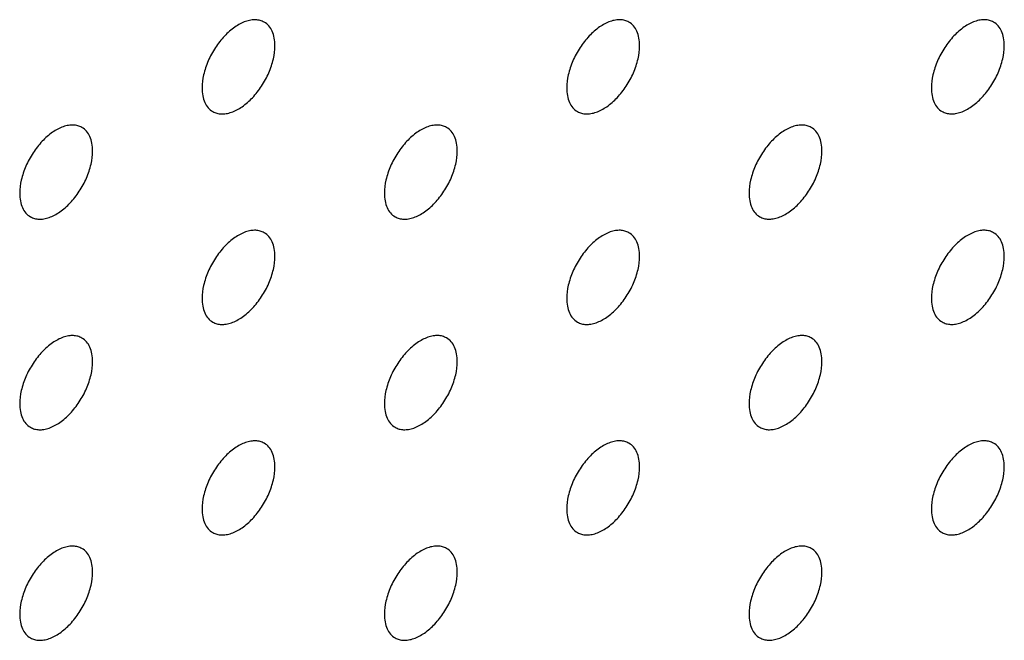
# Model space of a CAD drawing. Header units: inches. Extents: x 0 to 34, y 0 to 22.
# Tile 53 of 176: x 26.431 to 26.813, y 6.739 to 6.98. Entities that reach past the tile are written whole.
import ezdxf

# ---------------------------------------------------------------- set-up
doc = ezdxf.new("R2010")
doc.units = ezdxf.units.IN
doc.header["$LTSCALE"] = 1.87
doc.header["$MEASUREMENT"] = 0
doc.layers.add('02___PRT_ALL_AXES', color=7, linetype='CONTINUOUS')

msp = doc.modelspace()

# ---------------------------------------------------------------- linework, layer by layer
at = {"layer": '02___PRT_ALL_AXES', "color": 7, "linetype": 'CONTINUOUS'}
for points, knots in [([(26.5256, 6.97856), (26.5251, 6.97884), (26.52402, 6.97929), (26.52222, 6.97956), (26.5203, 6.97941), (26.5175, 6.97867), (26.51392, 6.97671), (26.50997, 6.97321), (26.50647, 6.96874), (26.50371, 6.96365), (26.50194, 6.95837), (26.50145, 6.95478), (26.50145, 6.95307)], [0, 0, 0, 0, 0.042842, 0.087441, 0.135298, 0.187275, 0.304489, 0.438213, 0.582466, 0.729664, 0.871609, 1, 1, 1, 1]), ([(26.52974, 6.9694), (26.52974, 6.97041), (26.52958, 6.97233), (26.5288, 6.97498), (26.5275, 6.97714), (26.52626, 6.97818), (26.5256, 6.97856)], [0, 0, 0, 0, 0.288094, 0.548173, 0.782164, 1, 1, 1, 1]), ([(26.66702, 6.97856), (26.66652, 6.97885), (26.66544, 6.9793), (26.66364, 6.97956), (26.66172, 6.97942), (26.65892, 6.97868), (26.65534, 6.97672), (26.65139, 6.97322), (26.64789, 6.96875), (26.64513, 6.96366), (26.64336, 6.95838), (26.64288, 6.95478), (26.64288, 6.95308)], [0, 0, 0, 0, 0.042842, 0.087441, 0.135298, 0.187275, 0.304489, 0.438213, 0.582466, 0.729664, 0.871609, 1, 1, 1, 1]), ([(26.67116, 6.96941), (26.67116, 6.97042), (26.671, 6.97234), (26.67022, 6.97499), (26.66892, 6.97715), (26.66768, 6.97818), (26.66702, 6.97856)], [0, 0, 0, 0, 0.288094, 0.548173, 0.782164, 1, 1, 1, 1]), ([(26.80844, 6.97857), (26.80795, 6.97886), (26.80686, 6.97931), (26.80507, 6.97957), (26.80314, 6.97943), (26.80034, 6.97868), (26.79676, 6.97673), (26.79281, 6.97323), (26.78931, 6.96875), (26.78656, 6.96367), (26.78478, 6.95839), (26.7843, 6.95479), (26.7843, 6.95309)], [0, 0, 0, 0, 0.042842, 0.087441, 0.135298, 0.187275, 0.304489, 0.438213, 0.582466, 0.729664, 0.871609, 1, 1, 1, 1]), ([(26.81258, 6.96942), (26.81258, 6.97043), (26.81242, 6.97235), (26.81164, 6.97499), (26.81034, 6.97716), (26.8091, 6.97819), (26.80844, 6.97857)], [0, 0, 0, 0, 0.288094, 0.548173, 0.782164, 1, 1, 1, 1]), ([(26.5056, 6.94392), (26.50609, 6.94363), (26.50717, 6.94318), (26.50897, 6.94292), (26.51089, 6.94306), (26.51369, 6.94381), (26.51727, 6.94576), (26.52123, 6.94926), (26.52472, 6.95374), (26.52748, 6.95882), (26.52925, 6.9641), (26.52974, 6.9677), (26.52974, 6.9694)], [0, 0, 0, 0, 0.042842, 0.087441, 0.135298, 0.187275, 0.304489, 0.438213, 0.582466, 0.729664, 0.871609, 1, 1, 1, 1]), ([(26.64702, 6.94393), (26.64751, 6.94364), (26.6486, 6.94319), (26.65039, 6.94293), (26.65232, 6.94307), (26.65512, 6.94381), (26.6587, 6.94577), (26.66265, 6.94927), (26.66614, 6.95374), (26.6689, 6.95883), (26.67067, 6.96411), (26.67116, 6.9677), (26.67116, 6.96941)], [0, 0, 0, 0, 0.042842, 0.087441, 0.135298, 0.187275, 0.304489, 0.438213, 0.582466, 0.729664, 0.871609, 1, 1, 1, 1]), ([(26.78844, 6.94393), (26.78893, 6.94365), (26.79002, 6.9432), (26.79181, 6.94293), (26.79374, 6.94308), (26.79654, 6.94382), (26.80012, 6.94578), (26.80407, 6.94928), (26.80756, 6.95375), (26.81032, 6.95884), (26.81209, 6.96412), (26.81258, 6.96771), (26.81258, 6.96942)], [0, 0, 0, 0, 0.042842, 0.087441, 0.135298, 0.187275, 0.304489, 0.438213, 0.582466, 0.729664, 0.871609, 1, 1, 1, 1]), ([(26.50145, 6.95307), (26.50145, 6.95206), (26.50161, 6.95014), (26.50239, 6.9475), (26.5037, 6.94533), (26.50494, 6.9443), (26.5056, 6.94392)], [0, 0, 0, 0, 0.288094, 0.548173, 0.782164, 1, 1, 1, 1]), ([(26.64288, 6.95308), (26.64288, 6.95207), (26.64303, 6.95015), (26.64381, 6.9475), (26.64512, 6.94534), (26.64636, 6.94431), (26.64702, 6.94393)], [0, 0, 0, 0, 0.288094, 0.548173, 0.782164, 1, 1, 1, 1]), ([(26.7843, 6.95309), (26.7843, 6.95208), (26.78446, 6.95016), (26.78523, 6.94751), (26.78654, 6.94535), (26.78778, 6.94431), (26.78844, 6.94393)], [0, 0, 0, 0, 0.288094, 0.548173, 0.782164, 1, 1, 1, 1]), ([(26.45489, 6.93773), (26.45439, 6.93801), (26.45331, 6.93847), (26.45151, 6.93873), (26.44959, 6.93858), (26.44679, 6.93784), (26.44321, 6.93589), (26.43926, 6.93238), (26.43576, 6.92791), (26.433, 6.92283), (26.43123, 6.91754), (26.43074, 6.91395), (26.43074, 6.91224)], [0, 0, 0, 0, 0.042842, 0.087441, 0.135298, 0.187275, 0.304489, 0.438213, 0.582466, 0.729664, 0.871609, 1, 1, 1, 1]), ([(26.59631, 6.93774), (26.59581, 6.93802), (26.59473, 6.93847), (26.59293, 6.93874), (26.59101, 6.93859), (26.58821, 6.93785), (26.58463, 6.93589), (26.58068, 6.93239), (26.57718, 6.92792), (26.57442, 6.92283), (26.57265, 6.91755), (26.57216, 6.91396), (26.57216, 6.91225)], [0, 0, 0, 0, 0.042842, 0.087441, 0.135298, 0.187275, 0.304489, 0.438213, 0.582466, 0.729664, 0.871609, 1, 1, 1, 1]), ([(26.73773, 6.93774), (26.73724, 6.93803), (26.73615, 6.93848), (26.73436, 6.93875), (26.73243, 6.9386), (26.72963, 6.93786), (26.72605, 6.9359), (26.7221, 6.9324), (26.7186, 6.92793), (26.71584, 6.92284), (26.71407, 6.91756), (26.71359, 6.91397), (26.71359, 6.91226)], [0, 0, 0, 0, 0.042842, 0.087441, 0.135298, 0.187275, 0.304489, 0.438213, 0.582466, 0.729664, 0.871609, 1, 1, 1, 1]), ([(26.45903, 6.92858), (26.45903, 6.92958), (26.45887, 6.93151), (26.45809, 6.93415), (26.45678, 6.93631), (26.45555, 6.93735), (26.45489, 6.93773)], [0, 0, 0, 0, 0.288094, 0.548173, 0.782164, 1, 1, 1, 1]), ([(26.60045, 6.92858), (26.60045, 6.92959), (26.60029, 6.93151), (26.59951, 6.93416), (26.59821, 6.93632), (26.59697, 6.93736), (26.59631, 6.93774)], [0, 0, 0, 0, 0.288094, 0.548173, 0.782164, 1, 1, 1, 1]), ([(26.74187, 6.92859), (26.74187, 6.9296), (26.74171, 6.93152), (26.74093, 6.93417), (26.73963, 6.93633), (26.73839, 6.93736), (26.73773, 6.93774)], [0, 0, 0, 0, 0.288094, 0.548173, 0.782164, 1, 1, 1, 1]), ([(26.43489, 6.90309), (26.43538, 6.90281), (26.43646, 6.90235), (26.43826, 6.90209), (26.44018, 6.90224), (26.44298, 6.90298), (26.44656, 6.90493), (26.45052, 6.90844), (26.45401, 6.91291), (26.45677, 6.91799), (26.45854, 6.92328), (26.45903, 6.92687), (26.45903, 6.92858)], [0, 0, 0, 0, 0.042842, 0.087441, 0.135298, 0.187275, 0.304489, 0.438213, 0.582466, 0.729664, 0.871609, 1, 1, 1, 1]), ([(26.57631, 6.9031), (26.5768, 6.90281), (26.57789, 6.90236), (26.57968, 6.9021), (26.58161, 6.90224), (26.5844, 6.90299), (26.58799, 6.90494), (26.59194, 6.90844), (26.59543, 6.91292), (26.59819, 6.918), (26.59996, 6.92328), (26.60045, 6.92688), (26.60045, 6.92858)], [0, 0, 0, 0, 0.042842, 0.087441, 0.135298, 0.187275, 0.304489, 0.438213, 0.582466, 0.729664, 0.871609, 1, 1, 1, 1]), ([(26.71773, 6.90311), (26.71822, 6.90282), (26.71931, 6.90237), (26.7211, 6.90211), (26.72303, 6.90225), (26.72583, 6.90299), (26.72941, 6.90495), (26.73336, 6.90845), (26.73685, 6.91292), (26.73961, 6.91801), (26.74138, 6.92329), (26.74187, 6.92689), (26.74187, 6.92859)], [0, 0, 0, 0, 0.042842, 0.087441, 0.135298, 0.187275, 0.304489, 0.438213, 0.582466, 0.729664, 0.871609, 1, 1, 1, 1]), ([(26.43074, 6.91224), (26.43074, 6.91124), (26.4309, 6.90931), (26.43168, 6.90667), (26.43299, 6.90451), (26.43423, 6.90347), (26.43489, 6.90309)], [0, 0, 0, 0, 0.288094, 0.548173, 0.782164, 1, 1, 1, 1]), ([(26.57216, 6.91225), (26.57216, 6.91124), (26.57232, 6.90932), (26.5731, 6.90668), (26.57441, 6.90452), (26.57565, 6.90348), (26.57631, 6.9031)], [0, 0, 0, 0, 0.288094, 0.548173, 0.782164, 1, 1, 1, 1]), ([(26.71359, 6.91226), (26.71359, 6.91125), (26.71375, 6.90933), (26.71452, 6.90668), (26.71583, 6.90452), (26.71707, 6.90349), (26.71773, 6.90311)], [0, 0, 0, 0, 0.288094, 0.548173, 0.782164, 1, 1, 1, 1]), ([(26.5256, 6.89691), (26.5251, 6.89719), (26.52402, 6.89765), (26.52222, 6.89791), (26.5203, 6.89776), (26.5175, 6.89702), (26.51392, 6.89507), (26.50997, 6.89156), (26.50647, 6.88709), (26.50371, 6.88201), (26.50194, 6.87672), (26.50145, 6.87313), (26.50145, 6.87142)], [0, 0, 0, 0, 0.042842, 0.087441, 0.135298, 0.187275, 0.304489, 0.438213, 0.582466, 0.729664, 0.871609, 1, 1, 1, 1]), ([(26.52974, 6.88776), (26.52974, 6.88876), (26.52958, 6.89069), (26.5288, 6.89333), (26.5275, 6.89549), (26.52626, 6.89653), (26.5256, 6.89691)], [0, 0, 0, 0, 0.288094, 0.548173, 0.782164, 1, 1, 1, 1]), ([(26.66702, 6.89692), (26.66652, 6.8972), (26.66544, 6.89765), (26.66364, 6.89792), (26.66172, 6.89777), (26.65892, 6.89703), (26.65534, 6.89507), (26.65139, 6.89157), (26.64789, 6.8871), (26.64513, 6.88201), (26.64336, 6.87673), (26.64288, 6.87314), (26.64288, 6.87143)], [0, 0, 0, 0, 0.042842, 0.087441, 0.135298, 0.187275, 0.304489, 0.438213, 0.582466, 0.729664, 0.871609, 1, 1, 1, 1]), ([(26.67116, 6.88776), (26.67116, 6.88877), (26.671, 6.89069), (26.67022, 6.89334), (26.66892, 6.8955), (26.66768, 6.89654), (26.66702, 6.89692)], [0, 0, 0, 0, 0.288094, 0.548173, 0.782164, 1, 1, 1, 1]), ([(26.80844, 6.89693), (26.80795, 6.89721), (26.80686, 6.89766), (26.80507, 6.89793), (26.80314, 6.89778), (26.80034, 6.89704), (26.79676, 6.89508), (26.79281, 6.89158), (26.78931, 6.88711), (26.78656, 6.88202), (26.78478, 6.87674), (26.7843, 6.87315), (26.7843, 6.87144)], [0, 0, 0, 0, 0.042842, 0.087441, 0.135298, 0.187275, 0.304489, 0.438213, 0.582466, 0.729664, 0.871609, 1, 1, 1, 1]), ([(26.81258, 6.88777), (26.81258, 6.88878), (26.81242, 6.8907), (26.81164, 6.89335), (26.81034, 6.89551), (26.8091, 6.89654), (26.80844, 6.89693)], [0, 0, 0, 0, 0.288094, 0.548173, 0.782164, 1, 1, 1, 1]), ([(26.5056, 6.86227), (26.50609, 6.86199), (26.50717, 6.86153), (26.50897, 6.86127), (26.51089, 6.86142), (26.51369, 6.86216), (26.51727, 6.86411), (26.52123, 6.86762), (26.52472, 6.87209), (26.52748, 6.87717), (26.52925, 6.88246), (26.52974, 6.88605), (26.52974, 6.88776)], [0, 0, 0, 0, 0.042842, 0.087441, 0.135298, 0.187275, 0.304489, 0.438213, 0.582466, 0.729664, 0.871609, 1, 1, 1, 1]), ([(26.64702, 6.86228), (26.64751, 6.86199), (26.6486, 6.86154), (26.65039, 6.86128), (26.65232, 6.86142), (26.65512, 6.86217), (26.6587, 6.86412), (26.66265, 6.86762), (26.66614, 6.8721), (26.6689, 6.87718), (26.67067, 6.88246), (26.67116, 6.88606), (26.67116, 6.88776)], [0, 0, 0, 0, 0.042842, 0.087441, 0.135298, 0.187275, 0.304489, 0.438213, 0.582466, 0.729664, 0.871609, 1, 1, 1, 1]), ([(26.78844, 6.86229), (26.78893, 6.862), (26.79002, 6.86155), (26.79181, 6.86129), (26.79374, 6.86143), (26.79654, 6.86217), (26.80012, 6.86413), (26.80407, 6.86763), (26.80756, 6.8721), (26.81032, 6.87719), (26.81209, 6.88247), (26.81258, 6.88607), (26.81258, 6.88777)], [0, 0, 0, 0, 0.042842, 0.087441, 0.135298, 0.187275, 0.304489, 0.438213, 0.582466, 0.729664, 0.871609, 1, 1, 1, 1]), ([(26.50145, 6.87142), (26.50145, 6.87042), (26.50161, 6.86849), (26.50239, 6.86585), (26.5037, 6.86369), (26.50494, 6.86265), (26.5056, 6.86227)], [0, 0, 0, 0, 0.288094, 0.548173, 0.782164, 1, 1, 1, 1]), ([(26.64288, 6.87143), (26.64288, 6.87042), (26.64303, 6.8685), (26.64381, 6.86586), (26.64512, 6.8637), (26.64636, 6.86266), (26.64702, 6.86228)], [0, 0, 0, 0, 0.288094, 0.548173, 0.782164, 1, 1, 1, 1]), ([(26.7843, 6.87144), (26.7843, 6.87043), (26.78446, 6.86851), (26.78523, 6.86586), (26.78654, 6.8637), (26.78778, 6.86267), (26.78844, 6.86229)], [0, 0, 0, 0, 0.288094, 0.548173, 0.782164, 1, 1, 1, 1]), ([(26.45489, 6.85608), (26.45439, 6.85637), (26.45331, 6.85682), (26.45151, 6.85708), (26.44959, 6.85694), (26.44679, 6.85619), (26.44321, 6.85424), (26.43926, 6.85074), (26.43576, 6.84626), (26.433, 6.84118), (26.43123, 6.8359), (26.43074, 6.8323), (26.43074, 6.8306)], [0, 0, 0, 0, 0.042842, 0.087441, 0.135298, 0.187275, 0.304489, 0.438213, 0.582466, 0.729664, 0.871609, 1, 1, 1, 1]), ([(26.45903, 6.84693), (26.45903, 6.84794), (26.45887, 6.84986), (26.45809, 6.8525), (26.45678, 6.85466), (26.45555, 6.8557), (26.45489, 6.85608)], [0, 0, 0, 0, 0.288094, 0.548173, 0.782164, 1, 1, 1, 1]), ([(26.59631, 6.85609), (26.59581, 6.85637), (26.59473, 6.85683), (26.59293, 6.85709), (26.59101, 6.85694), (26.58821, 6.8562), (26.58463, 6.85425), (26.58068, 6.85074), (26.57718, 6.84627), (26.57442, 6.84119), (26.57265, 6.8359), (26.57216, 6.83231), (26.57216, 6.8306)], [0, 0, 0, 0, 0.042842, 0.087441, 0.135298, 0.187275, 0.304489, 0.438213, 0.582466, 0.729664, 0.871609, 1, 1, 1, 1]), ([(26.60045, 6.84694), (26.60045, 6.84794), (26.60029, 6.84987), (26.59951, 6.85251), (26.59821, 6.85467), (26.59697, 6.85571), (26.59631, 6.85609)], [0, 0, 0, 0, 0.288094, 0.548173, 0.782164, 1, 1, 1, 1]), ([(26.73773, 6.8561), (26.73724, 6.85638), (26.73615, 6.85683), (26.73436, 6.8571), (26.73243, 6.85695), (26.72963, 6.85621), (26.72605, 6.85425), (26.7221, 6.85075), (26.7186, 6.84628), (26.71584, 6.84119), (26.71407, 6.83591), (26.71359, 6.83232), (26.71359, 6.83061)], [0, 0, 0, 0, 0.042842, 0.087441, 0.135298, 0.187275, 0.304489, 0.438213, 0.582466, 0.729664, 0.871609, 1, 1, 1, 1]), ([(26.74187, 6.84694), (26.74187, 6.84795), (26.74171, 6.84987), (26.74093, 6.85252), (26.73963, 6.85468), (26.73839, 6.85572), (26.73773, 6.8561)], [0, 0, 0, 0, 0.288094, 0.548173, 0.782164, 1, 1, 1, 1]), ([(26.43489, 6.82144), (26.43538, 6.82116), (26.43646, 6.82071), (26.43826, 6.82044), (26.44018, 6.82059), (26.44298, 6.82133), (26.44656, 6.82329), (26.45052, 6.82679), (26.45401, 6.83126), (26.45677, 6.83635), (26.45854, 6.84163), (26.45903, 6.84522), (26.45903, 6.84693)], [0, 0, 0, 0, 0.042842, 0.087441, 0.135298, 0.187275, 0.304489, 0.438213, 0.582466, 0.729664, 0.871609, 1, 1, 1, 1]), ([(26.57631, 6.82145), (26.5768, 6.82117), (26.57789, 6.82071), (26.57968, 6.82045), (26.58161, 6.8206), (26.5844, 6.82134), (26.58799, 6.82329), (26.59194, 6.8268), (26.59543, 6.83127), (26.59819, 6.83635), (26.59996, 6.84164), (26.60045, 6.84523), (26.60045, 6.84694)], [0, 0, 0, 0, 0.042842, 0.087441, 0.135298, 0.187275, 0.304489, 0.438213, 0.582466, 0.729664, 0.871609, 1, 1, 1, 1]), ([(26.71773, 6.82146), (26.71822, 6.82117), (26.71931, 6.82072), (26.7211, 6.82046), (26.72303, 6.82061), (26.72583, 6.82135), (26.72941, 6.8233), (26.73336, 6.8268), (26.73685, 6.83128), (26.73961, 6.83636), (26.74138, 6.84165), (26.74187, 6.84524), (26.74187, 6.84694)], [0, 0, 0, 0, 0.042842, 0.087441, 0.135298, 0.187275, 0.304489, 0.438213, 0.582466, 0.729664, 0.871609, 1, 1, 1, 1]), ([(26.43074, 6.8306), (26.43074, 6.82959), (26.4309, 6.82767), (26.43168, 6.82502), (26.43299, 6.82286), (26.43423, 6.82182), (26.43489, 6.82144)], [0, 0, 0, 0, 0.288094, 0.548173, 0.782164, 1, 1, 1, 1]), ([(26.57216, 6.8306), (26.57216, 6.8296), (26.57232, 6.82767), (26.5731, 6.82503), (26.57441, 6.82287), (26.57565, 6.82183), (26.57631, 6.82145)], [0, 0, 0, 0, 0.288094, 0.548173, 0.782164, 1, 1, 1, 1]), ([(26.71359, 6.83061), (26.71359, 6.82961), (26.71375, 6.82768), (26.71452, 6.82504), (26.71583, 6.82288), (26.71707, 6.82184), (26.71773, 6.82146)], [0, 0, 0, 0, 0.288094, 0.548173, 0.782164, 1, 1, 1, 1]), ([(26.5256, 6.81526), (26.5251, 6.81555), (26.52402, 6.816), (26.52222, 6.81626), (26.5203, 6.81612), (26.5175, 6.81537), (26.51392, 6.81342), (26.50997, 6.80992), (26.50647, 6.80544), (26.50371, 6.80036), (26.50194, 6.79508), (26.50145, 6.79148), (26.50145, 6.78978)], [0, 0, 0, 0, 0.042842, 0.087441, 0.135298, 0.187275, 0.304489, 0.438213, 0.582466, 0.729664, 0.871609, 1, 1, 1, 1]), ([(26.66702, 6.81527), (26.66652, 6.81555), (26.66544, 6.81601), (26.66364, 6.81627), (26.66172, 6.81612), (26.65892, 6.81538), (26.65534, 6.81343), (26.65139, 6.80992), (26.64789, 6.80545), (26.64513, 6.80037), (26.64336, 6.79508), (26.64288, 6.79149), (26.64288, 6.78979)], [0, 0, 0, 0, 0.042842, 0.087441, 0.135298, 0.187275, 0.304489, 0.438213, 0.582466, 0.729664, 0.871609, 1, 1, 1, 1]), ([(26.80844, 6.81528), (26.80795, 6.81556), (26.80686, 6.81602), (26.80507, 6.81628), (26.80314, 6.81613), (26.80034, 6.81539), (26.79676, 6.81343), (26.79281, 6.80993), (26.78931, 6.80546), (26.78656, 6.80037), (26.78478, 6.79509), (26.7843, 6.7915), (26.7843, 6.78979)], [0, 0, 0, 0, 0.042842, 0.087441, 0.135298, 0.187275, 0.304489, 0.438213, 0.582466, 0.729664, 0.871609, 1, 1, 1, 1]), ([(26.52974, 6.80611), (26.52974, 6.80712), (26.52958, 6.80904), (26.5288, 6.81168), (26.5275, 6.81385), (26.52626, 6.81488), (26.5256, 6.81526)], [0, 0, 0, 0, 0.288094, 0.548173, 0.782164, 1, 1, 1, 1]), ([(26.67116, 6.80612), (26.67116, 6.80712), (26.671, 6.80905), (26.67022, 6.81169), (26.66892, 6.81385), (26.66768, 6.81489), (26.66702, 6.81527)], [0, 0, 0, 0, 0.288094, 0.548173, 0.782164, 1, 1, 1, 1]), ([(26.81258, 6.80612), (26.81258, 6.80713), (26.81242, 6.80905), (26.81164, 6.8117), (26.81034, 6.81386), (26.8091, 6.8149), (26.80844, 6.81528)], [0, 0, 0, 0, 0.288094, 0.548173, 0.782164, 1, 1, 1, 1]), ([(26.5056, 6.78062), (26.50609, 6.78034), (26.50717, 6.77989), (26.50897, 6.77962), (26.51089, 6.77977), (26.51369, 6.78051), (26.51727, 6.78247), (26.52123, 6.78597), (26.52472, 6.79044), (26.52748, 6.79553), (26.52925, 6.80081), (26.52974, 6.8044), (26.52974, 6.80611)], [0, 0, 0, 0, 0.042842, 0.087441, 0.135298, 0.187275, 0.304489, 0.438213, 0.582466, 0.729664, 0.871609, 1, 1, 1, 1]), ([(26.64702, 6.78063), (26.64751, 6.78035), (26.6486, 6.77989), (26.65039, 6.77963), (26.65232, 6.77978), (26.65512, 6.78052), (26.6587, 6.78247), (26.66265, 6.78598), (26.66614, 6.79045), (26.6689, 6.79553), (26.67067, 6.80082), (26.67116, 6.80441), (26.67116, 6.80612)], [0, 0, 0, 0, 0.042842, 0.087441, 0.135298, 0.187275, 0.304489, 0.438213, 0.582466, 0.729664, 0.871609, 1, 1, 1, 1]), ([(26.78844, 6.78064), (26.78893, 6.78035), (26.79002, 6.7799), (26.79181, 6.77964), (26.79374, 6.77979), (26.79654, 6.78053), (26.80012, 6.78248), (26.80407, 6.78599), (26.80756, 6.79046), (26.81032, 6.79554), (26.81209, 6.80083), (26.81258, 6.80442), (26.81258, 6.80612)], [0, 0, 0, 0, 0.042842, 0.087441, 0.135298, 0.187275, 0.304489, 0.438213, 0.582466, 0.729664, 0.871609, 1, 1, 1, 1]), ([(26.50145, 6.78978), (26.50145, 6.78877), (26.50161, 6.78685), (26.50239, 6.7842), (26.5037, 6.78204), (26.50494, 6.781), (26.5056, 6.78062)], [0, 0, 0, 0, 0.288094, 0.548173, 0.782164, 1, 1, 1, 1]), ([(26.64288, 6.78979), (26.64288, 6.78878), (26.64303, 6.78685), (26.64381, 6.78421), (26.64512, 6.78205), (26.64636, 6.78101), (26.64702, 6.78063)], [0, 0, 0, 0, 0.288094, 0.548173, 0.782164, 1, 1, 1, 1]), ([(26.7843, 6.78979), (26.7843, 6.78879), (26.78446, 6.78686), (26.78523, 6.78422), (26.78654, 6.78206), (26.78778, 6.78102), (26.78844, 6.78064)], [0, 0, 0, 0, 0.288094, 0.548173, 0.782164, 1, 1, 1, 1]), ([(26.45489, 6.77444), (26.45439, 6.77472), (26.45331, 6.77517), (26.45151, 6.77544), (26.44959, 6.77529), (26.44679, 6.77455), (26.44321, 6.77259), (26.43926, 6.76909), (26.43576, 6.76462), (26.433, 6.75953), (26.43123, 6.75425), (26.43074, 6.75066), (26.43074, 6.74895)], [0, 0, 0, 0, 0.042842, 0.087441, 0.135298, 0.187275, 0.304489, 0.438213, 0.582466, 0.729664, 0.871609, 1, 1, 1, 1]), ([(26.45903, 6.76528), (26.45903, 6.76629), (26.45887, 6.76821), (26.45809, 6.77086), (26.45678, 6.77302), (26.45555, 6.77405), (26.45489, 6.77444)], [0, 0, 0, 0, 0.288094, 0.548173, 0.782164, 1, 1, 1, 1]), ([(26.59631, 6.77444), (26.59581, 6.77473), (26.59473, 6.77518), (26.59293, 6.77544), (26.59101, 6.7753), (26.58821, 6.77455), (26.58463, 6.7726), (26.58068, 6.7691), (26.57718, 6.76463), (26.57442, 6.75954), (26.57265, 6.75426), (26.57216, 6.75066), (26.57216, 6.74896)], [0, 0, 0, 0, 0.042842, 0.087441, 0.135298, 0.187275, 0.304489, 0.438213, 0.582466, 0.729664, 0.871609, 1, 1, 1, 1]), ([(26.60045, 6.76529), (26.60045, 6.7663), (26.60029, 6.76822), (26.59951, 6.77087), (26.59821, 6.77303), (26.59697, 6.77406), (26.59631, 6.77444)], [0, 0, 0, 0, 0.288094, 0.548173, 0.782164, 1, 1, 1, 1]), ([(26.73773, 6.77445), (26.73724, 6.77474), (26.73615, 6.77519), (26.73436, 6.77545), (26.73243, 6.7753), (26.72963, 6.77456), (26.72605, 6.77261), (26.7221, 6.7691), (26.7186, 6.76463), (26.71584, 6.75955), (26.71407, 6.75426), (26.71359, 6.75067), (26.71359, 6.74897)], [0, 0, 0, 0, 0.042842, 0.087441, 0.135298, 0.187275, 0.304489, 0.438213, 0.582466, 0.729664, 0.871609, 1, 1, 1, 1]), ([(26.74187, 6.7653), (26.74187, 6.7663), (26.74171, 6.76823), (26.74093, 6.77087), (26.73963, 6.77303), (26.73839, 6.77407), (26.73773, 6.77445)], [0, 0, 0, 0, 0.288094, 0.548173, 0.782164, 1, 1, 1, 1]), ([(26.43489, 6.7398), (26.43538, 6.73951), (26.43646, 6.73906), (26.43826, 6.7388), (26.44018, 6.73894), (26.44298, 6.73968), (26.44656, 6.74164), (26.45052, 6.74514), (26.45401, 6.74961), (26.45677, 6.7547), (26.45854, 6.75998), (26.45903, 6.76358), (26.45903, 6.76528)], [0, 0, 0, 0, 0.042842, 0.087441, 0.135298, 0.187275, 0.304489, 0.438213, 0.582466, 0.729664, 0.871609, 1, 1, 1, 1]), ([(26.57631, 6.7398), (26.5768, 6.73952), (26.57789, 6.73907), (26.57968, 6.7388), (26.58161, 6.73895), (26.5844, 6.73969), (26.58799, 6.74165), (26.59194, 6.74515), (26.59543, 6.74962), (26.59819, 6.75471), (26.59996, 6.75999), (26.60045, 6.76358), (26.60045, 6.76529)], [0, 0, 0, 0, 0.042842, 0.087441, 0.135298, 0.187275, 0.304489, 0.438213, 0.582466, 0.729664, 0.871609, 1, 1, 1, 1]), ([(26.71773, 6.73981), (26.71822, 6.73953), (26.71931, 6.73907), (26.7211, 6.73881), (26.72303, 6.73896), (26.72583, 6.7397), (26.72941, 6.74166), (26.73336, 6.74516), (26.73685, 6.74963), (26.73961, 6.75472), (26.74138, 6.76), (26.74187, 6.76359), (26.74187, 6.7653)], [0, 0, 0, 0, 0.042842, 0.087441, 0.135298, 0.187275, 0.304489, 0.438213, 0.582466, 0.729664, 0.871609, 1, 1, 1, 1]), ([(26.43074, 6.74895), (26.43074, 6.74794), (26.4309, 6.74602), (26.43168, 6.74337), (26.43299, 6.74121), (26.43423, 6.74018), (26.43489, 6.7398)], [0, 0, 0, 0, 0.288094, 0.548173, 0.782164, 1, 1, 1, 1]), ([(26.57216, 6.74896), (26.57216, 6.74795), (26.57232, 6.74603), (26.5731, 6.74338), (26.57441, 6.74122), (26.57565, 6.74018), (26.57631, 6.7398)], [0, 0, 0, 0, 0.288094, 0.548173, 0.782164, 1, 1, 1, 1]), ([(26.71359, 6.74897), (26.71359, 6.74796), (26.71375, 6.74604), (26.71452, 6.74339), (26.71583, 6.74123), (26.71707, 6.74019), (26.71773, 6.73981)], [0, 0, 0, 0, 0.288094, 0.548173, 0.782164, 1, 1, 1, 1])]:
    msp.add_open_spline(points, degree=3, knots=knots, dxfattribs=at)

doc.saveas('drawing.dxf')
